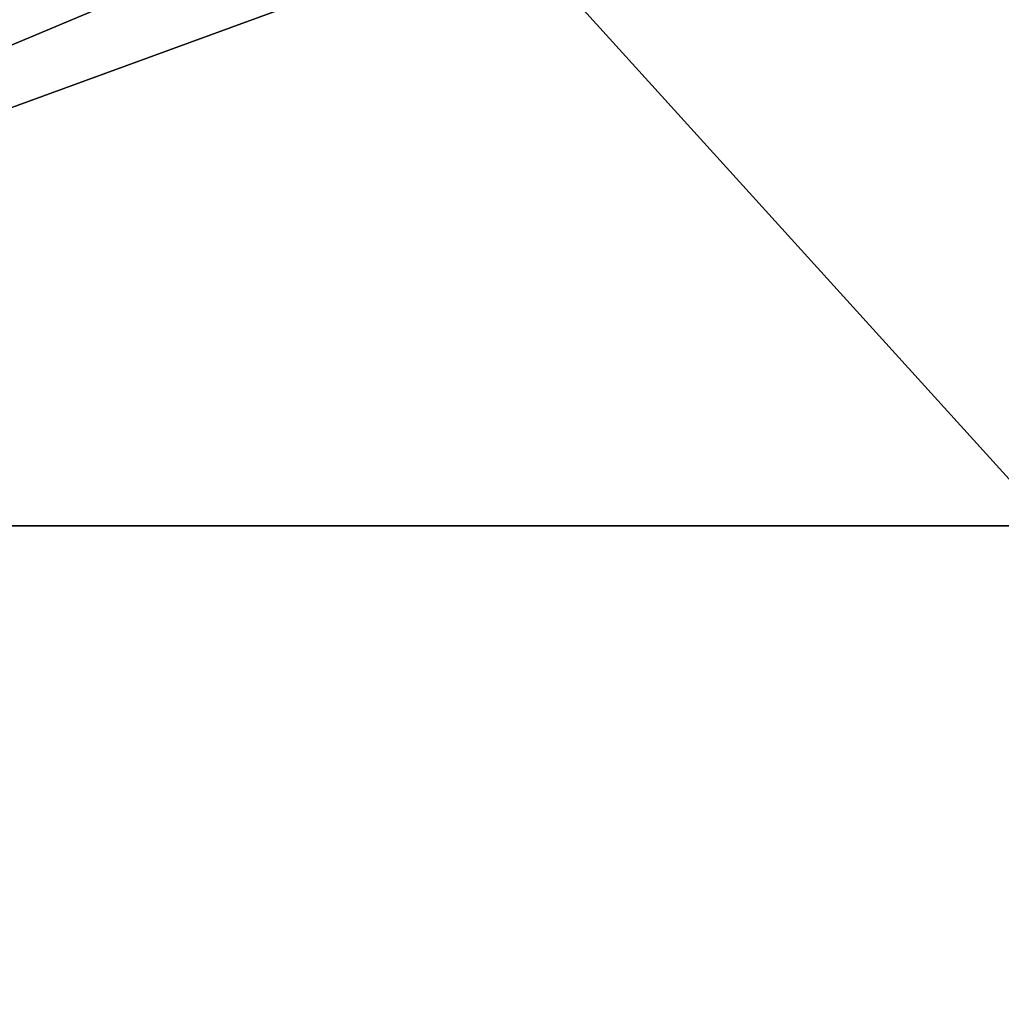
# Model space of a CAD drawing. Header units: millimetres. Extents: x -175 to 175, y 0 to 247.
# Tile 115 of 185: x 166.308 to 167.104, y 59.612 to 60.411. Entities that reach past the tile are written whole.
import ezdxf

# ---------------------------------------------------------------- set-up
doc = ezdxf.new("R2010")
doc.units = ezdxf.units.MM
doc.header["$LTSCALE"] = 65.185185
for name, color, linetype in [('462', 7, 'CONTINUOUS'), ('464', 7, 'CONTINUOUS'), ('472', 7, 'CONTINUOUS'), ('473', 7, 'CONTINUOUS'), ('535', 7, 'CONTINUOUS'), ('536', 7, 'CONTINUOUS')]:
    doc.layers.add(name, color=color, linetype=linetype)

msp = doc.modelspace()

# ---------------------------------------------------------------- linework, layer by layer
at = {"layer": '462', "color": 7, "linetype": 'CONTINUOUS', "true_color": 0xe0f2ff}
for points in [[(165.37199, 59.99999, -8.87493), (165.37208, 26, -8.87477), (167.14516, 59.99999, -4.59413), (165.37199, 59.99999, -8.87493)], [(165.37208, 26, -8.87477), (167.75, 26), (167.14516, 59.99999, -4.59413), (165.37208, 26, -8.87477)]]:
    msp.add_3dface(points, dxfattribs=at)
at = {"layer": '464', "color": 7, "linetype": 'CONTINUOUS', "true_color": 0xe0f2ff}
for points in [[(162.78154, 5.8, -16.02754), (162.78167, 60.50001, -16.02744), (168.46987, 5.8, -8.8946), (162.78154, 5.8, -16.02754)], [(162.78167, 60.50001, -16.02744), (168.46998, 60.50001, -8.89438), (168.46987, 5.8, -8.8946), (162.78167, 60.50001, -16.02744)]]:
    msp.add_3dface(points, dxfattribs=at)
at = {"layer": '472', "color": 7, "linetype": 'CONTINUOUS', "true_color": 0xe0f2ff}
for points in [[(167.14516, 59.99999, 4.59414), (165.37208, 26, 8.87477), (165.37199, 59.99999, 8.87493), (167.14516, 59.99999, 4.59414)], [(167.75, 26), (165.37208, 26, 8.87477), (167.75, 60), (167.75, 26)], [(167.75, 60), (165.37208, 26, 8.87477), (167.14516, 59.99999, 4.59414), (167.75, 60)]]:
    msp.add_3dface(points, dxfattribs=at)
at = {"layer": '473', "color": 7, "linetype": 'CONTINUOUS', "true_color": 0xe0f2ff}
for points in [[(168.46987, 5.8, 8.8946), (162.78168, 60.50001, 16.02744), (162.78154, 5.8, 16.02754), (168.46987, 5.8, 8.8946)], [(168.46998, 60.50001, 8.89438), (162.78168, 60.50001, 16.02744), (168.46987, 5.8, 8.8946), (168.46998, 60.50001, 8.89438)]]:
    msp.add_3dface(points, dxfattribs=at)
at = {"layer": '535', "color": 7, "linetype": 'CONTINUOUS', "true_color": 0xe0f2ff}
for points in [[(166.23804, 61, 9.3749), (166.81648, 61, 8.2927), (165.37199, 59.99999, 8.87493), (166.23804, 61, 9.3749)], [(166.81648, 61, 8.2927), (167.32271, 61, 7.1754), (165.37199, 59.99999, 8.87493), (166.81648, 61, 8.2927)], [(167.32271, 61, 7.1754), (167.75506, 61, 6.02667), (165.37199, 59.99999, 8.87493), (167.32271, 61, 7.1754)], [(167.75506, 61, 6.02667), (168.1111, 61, 4.85294), (165.37199, 59.99999, 8.87493), (167.75506, 61, 6.02667)], [(168.1111, 61, 4.85294), (167.14516, 59.99999, 4.59414), (165.37199, 59.99999, 8.87493), (168.1111, 61, 4.85294)]]:
    msp.add_3dface(points, dxfattribs=at)
at = {"layer": '536', "color": 7, "linetype": 'CONTINUOUS', "true_color": 0xe0f2ff}
for points in [[(165.37199, 59.99999, -8.87493), (167.14516, 59.99999, -4.59413), (166.23805, 61, -9.3749), (165.37199, 59.99999, -8.87493)], [(167.14516, 59.99999, -4.59413), (167.32271, 61, -7.1754), (166.23805, 61, -9.3749), (167.14516, 59.99999, -4.59413)]]:
    msp.add_3dface(points, dxfattribs=at)

doc.saveas('drawing.dxf')
